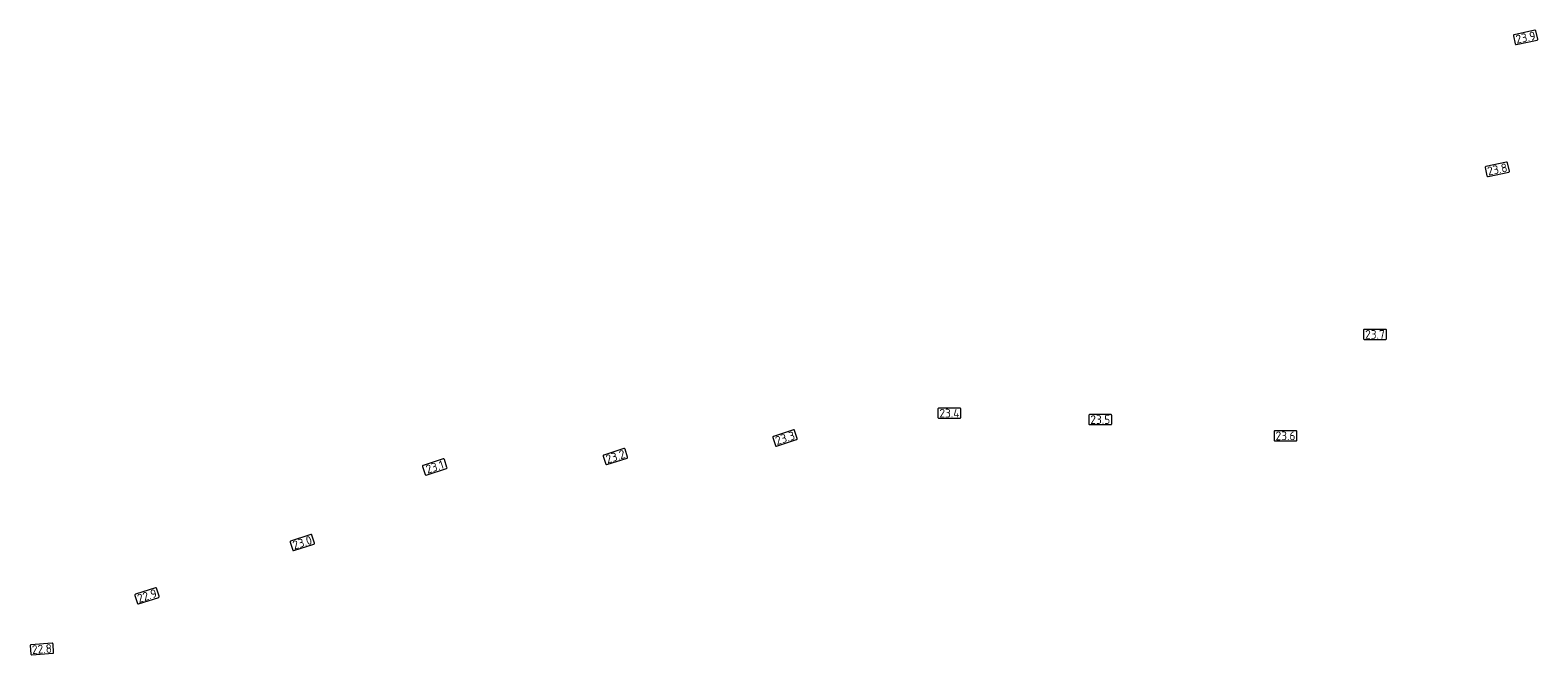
# Model space of a CAD drawing. Header units: metres. Extents: x 125464 to 129424, y 451243 to 452294.
# Tile 4 of 4: x 128484 to 129424, y 451905 to 452294. Entities that reach past the tile are written whole.
import ezdxf
from ezdxf.enums import TextEntityAlignment as Align

# ---------------------------------------------------------------- set-up
doc = ezdxf.new("R2010")
doc.units = ezdxf.units.M
doc.layers.add('B-WE-OG-WEG-G', color=7, linetype='Continuous', lineweight=18)
doc.layers.add('B-WE-VW-HECTOMETRERING-S', color=82, linetype='Continuous', lineweight=25)
doc.styles.add('NLCS-ISO', font='NLCS-ISO.ttf')

# ---------------------------------------------------------------- blocks, each defined once
blk = doc.blocks.new('SVW-HECTOMETERPAAL_INVUL-SO')
at = {"lineweight": 18}
blk.add_lwpolyline([(-2.2, -1.05), (2.2, -1.05, 0.414214), (2.38, -0.87), (2.38, 0.87, 0.414214), (2.2, 1.05), (-2.2, 1.05, 0.414214), (-2.38, 0.87), (-2.38, -0.87, 0.414214)], format="xyb", close=True, dxfattribs=at)
at = {"layer": 'B-WE-OG-WEG-G', "style": 'NLCS-ISO'}
blk.add_attdef('HECTOMETRERING', text='', height=1.8, dxfattribs=at).set_placement((0, 0), align=Align.MIDDLE_CENTER)

msp = doc.modelspace()

# ---------------------------------------------------------------- block references
at = {"layer": 'B-WE-VW-HECTOMETRERING-S'}
ref = msp.add_blockref('SVW-HECTOMETERPAAL_INVUL-SO', (129416.83, 452289.71), dxfattribs=dict(at, xscale=3, yscale=3, zscale=3, rotation=11.95))
ref.add_attrib('HECTOMETRERING', '23.9', dxfattribs={"layer": 'B-WE-OG-WEG-G', "color": 82, "height": 5.4, "rotation": 11.95, "style": 'NLCS-ISO'}).set_placement((129416.83, 452289.71), align=Align.MIDDLE_CENTER)
ref = msp.add_blockref('SVW-HECTOMETERPAAL_INVUL-SO', (129399.19, 452207.44), dxfattribs=dict(at, xscale=3, yscale=3, zscale=3, rotation=11.95))
ref.add_attrib('HECTOMETRERING', '23.8', dxfattribs={"layer": 'B-WE-OG-WEG-G', "color": 82, "height": 5.4, "rotation": 11.95, "style": 'NLCS-ISO'}).set_placement((129399.19, 452207.44), align=Align.MIDDLE_CENTER)
ref = msp.add_blockref('SVW-HECTOMETERPAAL_INVUL-SO', (129322.88, 452104.5), dxfattribs=dict(at, xscale=3, yscale=3, zscale=3))
ref.add_attrib('HECTOMETRERING', '23.7', dxfattribs={"layer": 'B-WE-OG-WEG-G', "color": 82, "height": 5.4, "style": 'NLCS-ISO'}).set_placement((129322.88, 452104.5), align=Align.MIDDLE_CENTER)
ref = msp.add_blockref('SVW-HECTOMETERPAAL_INVUL-SO', (129057.49, 452055.39), dxfattribs=dict(at, xscale=3, yscale=3, zscale=3))
ref.add_attrib('HECTOMETRERING', '23.4', dxfattribs={"layer": 'B-WE-OG-WEG-G', "color": 82, "height": 5.4, "style": 'NLCS-ISO'}).set_placement((129057.49, 452055.39), align=Align.MIDDLE_CENTER)
ref = msp.add_blockref('SVW-HECTOMETERPAAL_INVUL-SO', (129151.57, 452051.38), dxfattribs=dict(at, xscale=3, yscale=3, zscale=3))
ref.add_attrib('HECTOMETRERING', '23.5', dxfattribs={"layer": 'B-WE-OG-WEG-G', "color": 82, "height": 5.4, "style": 'NLCS-ISO'}).set_placement((129151.57, 452051.38), align=Align.MIDDLE_CENTER)
ref = msp.add_blockref('SVW-HECTOMETERPAAL_INVUL-SO', (128954.98, 452039.89), dxfattribs=dict(at, xscale=3, yscale=3, zscale=3, rotation=18.00000000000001))
ref.add_attrib('HECTOMETRERING', '23.3', dxfattribs={"layer": 'B-WE-OG-WEG-G', "color": 82, "height": 5.4, "rotation": 18, "style": 'NLCS-ISO'}).set_placement((128954.98, 452039.89), align=Align.MIDDLE_CENTER)
ref = msp.add_blockref('SVW-HECTOMETERPAAL_INVUL-SO', (129267.08, 452041.24), dxfattribs=dict(at, xscale=3, yscale=3, zscale=3))
ref.add_attrib('HECTOMETRERING', '23.6', dxfattribs={"layer": 'B-WE-OG-WEG-G', "color": 82, "height": 5.4, "style": 'NLCS-ISO'}).set_placement((129267.08, 452041.24), align=Align.MIDDLE_CENTER)
ref = msp.add_blockref('SVW-HECTOMETERPAAL_INVUL-SO', (128736.55, 452021.85), dxfattribs=dict(at, xscale=3, yscale=3, zscale=3, rotation=18.00000000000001))
ref.add_attrib('HECTOMETRERING', '23.1', dxfattribs={"layer": 'B-WE-OG-WEG-G', "color": 82, "height": 5.4, "rotation": 18, "style": 'NLCS-ISO'}).set_placement((128736.55, 452021.85), align=Align.MIDDLE_CENTER)
ref = msp.add_blockref('SVW-HECTOMETERPAAL_INVUL-SO', (128849.21, 452028.32), dxfattribs=dict(at, xscale=3, yscale=3, zscale=3, rotation=18.00000000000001))
ref.add_attrib('HECTOMETRERING', '23.2', dxfattribs={"layer": 'B-WE-OG-WEG-G', "color": 82, "height": 5.4, "rotation": 18, "style": 'NLCS-ISO'}).set_placement((128849.21, 452028.32), align=Align.MIDDLE_CENTER)
ref = msp.add_blockref('SVW-HECTOMETERPAAL_INVUL-SO', (128653.91, 451974.67), dxfattribs=dict(at, xscale=3, yscale=3, zscale=3, rotation=18.00000000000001))
ref.add_attrib('HECTOMETRERING', '23.0', dxfattribs={"layer": 'B-WE-OG-WEG-G', "color": 82, "height": 5.4, "rotation": 18, "style": 'NLCS-ISO'}).set_placement((128653.91, 451974.67), align=Align.MIDDLE_CENTER)
ref = msp.add_blockref('SVW-HECTOMETERPAAL_INVUL-SO', (128557.12, 451941.46), dxfattribs=dict(at, xscale=3, yscale=3, zscale=3, rotation=18.00000000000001))
ref.add_attrib('HECTOMETRERING', '22.9', dxfattribs={"layer": 'B-WE-OG-WEG-G', "color": 82, "height": 5.4, "rotation": 18, "style": 'NLCS-ISO'}).set_placement((128557.12, 451941.46), align=Align.MIDDLE_CENTER)
ref = msp.add_blockref('SVW-HECTOMETERPAAL_INVUL-SO', (128491.54, 451908.29), dxfattribs=dict(at, xscale=3, yscale=3, zscale=3, rotation=4))
ref.add_attrib('HECTOMETRERING', '22.8', dxfattribs={"layer": 'B-WE-OG-WEG-G', "color": 82, "height": 5.4, "rotation": 4, "style": 'NLCS-ISO'}).set_placement((128491.54, 451908.29), align=Align.MIDDLE_CENTER)

doc.saveas('drawing.dxf')
